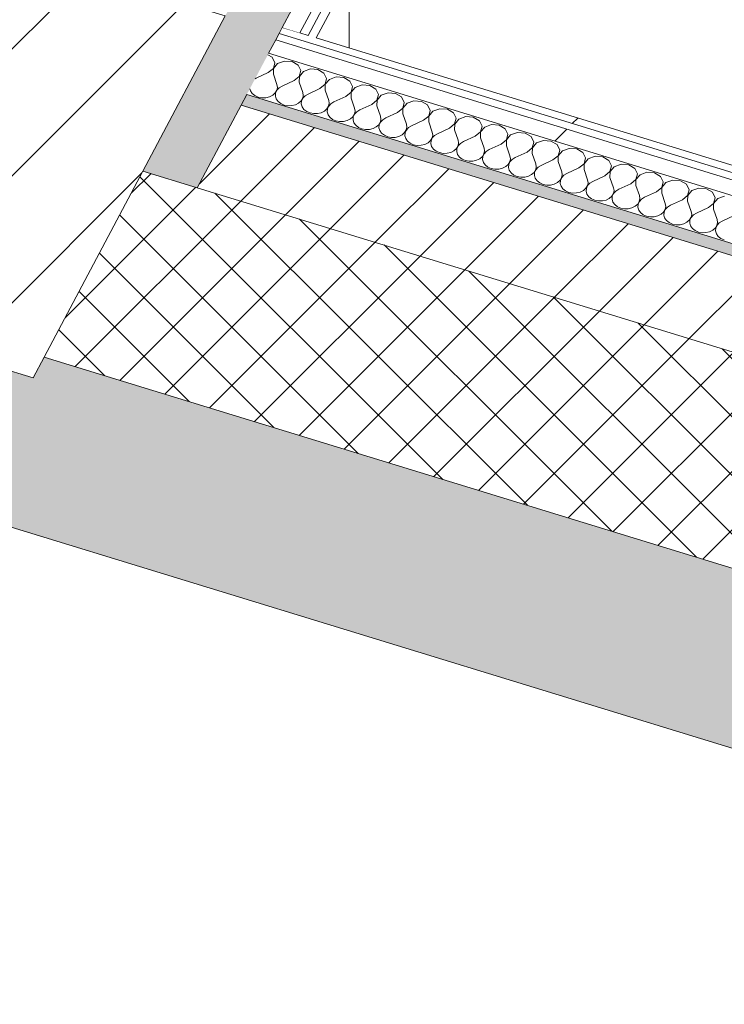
# Model space of a CAD drawing. Header units: millimetres. Extents: x -2220 to 52371, y -4077 to 6953.
# Tile 85 of 228: x 6529 to 7039, y -3270 to -2556. Entities that reach past the tile are written whole.
import ezdxf

# ---------------------------------------------------------------- set-up
doc = ezdxf.new("R2010")
doc.units = ezdxf.units.MM
doc.header["$MEASUREMENT"] = 0
doc.linetypes.add('Wipeout_Contour', pattern=[1000, 0, -1000])
for name, color, linetype in [('10_ESTR_Pilars', 7, 'Continuous'), ('12_FAÇ_Façana', 7, 'Continuous'), ('Nuevo_08_E_Envans secs', 7, 'Continuous')]:
    doc.layers.add(name, color=color, linetype=linetype)
for name, color, linetype, lineweight in [('10_ESTR_Pilars_Pluma_Nº__28', 7, 'Continuous', 20), ('10_ESTR_Pilars_Pluma_Nº__42', 8, 'Continuous', 25), ('12_FAÇ_Façana_Pluma_Nº__2', 8, 'Continuous', 5), ('12_FAÇ_Façana_Pluma_Nº__7', 7, 'Continuous', 5), ('Nuevo_08_E_Envans secs_Pluma_Nº__1', 7, 'Continuous', 5), ('Nuevo_08_E_Envans secs_Pluma_Nº__47', 7, 'Continuous', 20)]:
    doc.layers.add(name, color=color, linetype=linetype, lineweight=lineweight)
for name, color, linetype, lineweight, true_color in [('12_FAÇ_Façana_Pluma_Nº__102', 7, 'Continuous', 5, 0xcccccc), ('12_FAÇ_Façana_Pluma_Nº__174', 7, 'Continuous', 13, 0xe4ad2c), ('12_FAÇ_Façana_Pluma_Nº__176', 7, 'Continuous', 15, 0x93a0c6), ('Nuevo_08_E_Envans secs_Pluma_Nº__102', 7, 'Continuous', 5, 0xcccccc), ('Nuevo_08_E_Envans secs_Pluma_Nº__171', 171, 'Continuous', 13, 0xaaaaff), ('Nuevo_08_E_Envans secs_Pluma_Nº__177', 7, 'Continuous', 15, 0xf7e046)]:
    doc.layers.add(name, color=color, linetype=linetype, lineweight=lineweight, true_color=true_color)
pattern_1 = [(45, (0, 0), (-183.848, 183.848), [195, -65]), (45, (7e-14, 183.85), (-183.848, 183.848), [195, -65])]

# ---------------------------------------------------------------- blocks, each defined once
blk = doc.blocks.new('Elem Sección_14_1')
at = {"layer": '12_FAÇ_Façana_Pluma_Nº__102', "linetype": 'Continuous', "lineweight": 0, "true_color": 0xe5e5e5}
blk.add_hatch(color=254, dxfattribs=at).paths.add_polyline_path([(778.79, -1161.36), (9655.75, -3885.6), (9715.31, -3773.22), (6546.37, -2800.71), (6538.43, -2815.7), (6095.56, -2679.79), (6103.5, -2664.8), (838.34, -1048.99)])
at = {"layer": '12_FAÇ_Façana_Pluma_Nº__174', "linetype": 'Continuous', "lineweight": 13, "true_color": 0xe4ad2c}
h = blk.add_hatch(dxfattribs=at)
h.set_pattern_fill('SATE_Aislamiento_0001', color=42, style=0, pattern_type=2)
h.set_pattern_definition([(45, (0, 0), (-21.2132, 21.2132), []), (135, (0, 0), (21.2132, 21.2132), [])])
h.paths.add_polyline_path([(9715.31, -3773.22), (9786.77, -3638.37), (6657.2, -2677.95), (6617.83, -2665.87), (6546.37, -2800.71)])
at = {"layer": '12_FAÇ_Façana_Pluma_Nº__176', "linetype": 'Continuous', "lineweight": 0, "true_color": 0x495063}
blk.add_hatch(color=251, dxfattribs=at).paths.add_polyline_path([(9818.54, -3578.44), (9822.51, -3570.95), (6692.93, -2610.52), (6688.96, -2618.01)])
at = {"layer": '12_FAÇ_Façana_Pluma_Nº__2', "linetype": 'Continuous', "lineweight": 5}
h = blk.add_hatch(dxfattribs=at)
h.set_pattern_fill('Ceramic_0001', color=8, style=0, pattern_type=2)
h.set_pattern_definition([(45, (0, 0), (-21.2132, 21.2132), [])])
h.paths.add_polyline_path([(6688.96, -2618.01), (6657.2, -2677.95), (9786.77, -3638.37), (9818.54, -3578.44)])
at = {"layer": '12_FAÇ_Façana_Pluma_Nº__7', "color": 7, "linetype": 'Continuous', "lineweight": 5}
for p, q in [((813.23, -1171.93), (9655.75, -3885.6)), ((6692.93, -2610.52), (9822.51, -3570.95)), ((6688.96, -2618.01), (9818.54, -3578.44)), ((6546.37, -2800.71), (9715.31, -3773.22))]:
    blk.add_line(p, q, dxfattribs=at)
at = {"layer": '12_FAÇ_Façana_Pluma_Nº__7', "color": 7, "linetype": 'Continuous', "lineweight": 5, "flags": 128}
blk.add_lwpolyline([(6617.83, -2665.87), (6657.2, -2677.95), (9786.77, -3638.37)], dxfattribs=at)
blk = doc.blocks.new('Elem Sección_28_1')
at = {"color": 254, "linetype": 'Wipeout_Contour', "lineweight": 0, "ltscale": 27613.400317}
blk.add_wipeout([(6234.52, -2417.58), (6095.56, -2679.79), (6538.43, -2815.7), (6677.39, -2553.49)], dxfattribs=at).dxf.layer = '10_ESTR_Pilars'
at = {"layer": '10_ESTR_Pilars_Pluma_Nº__42', "linetype": 'Continuous', "lineweight": 25}
h = blk.add_hatch(dxfattribs=at)
h.set_pattern_fill('00_GCT_trama_45º_e1_400__05', color=8, style=0, pattern_type=2)
h.set_pattern_definition([(45, (0, 0), (-45.96194, 45.96194), [])])
h.paths.add_polyline_path([(6234.52, -2417.58), (6095.56, -2679.79), (6538.43, -2815.7), (6677.39, -2553.49)])
at = {"layer": '10_ESTR_Pilars_Pluma_Nº__28', "color": 7, "linetype": 'Continuous', "lineweight": 20}
for p, q in [((6234.52, -2417.58), (6677.39, -2553.49)), ((6095.56, -2679.79), (6538.43, -2815.7))]:
    blk.add_line(p, q, dxfattribs=at)
at = {"layer": '10_ESTR_Pilars_Pluma_Nº__28', "color": 7, "linetype": 'Continuous', "lineweight": 20, "flags": 128}
for points in [[(6234.52, -2417.58), (6174.97, -2529.96), (6103.5, -2664.8), (6095.56, -2679.79)], [(6677.39, -2553.49), (6617.83, -2665.87), (6546.37, -2800.71), (6538.43, -2815.7)]]:
    blk.add_lwpolyline(points, dxfattribs=at)
blk = doc.blocks.new('*X134')
at = {"layer": 'Nuevo_08_E_Envans secs_Pluma_Nº__102', "color": 254, "linetype": 'Continuous', "lineweight": 5, "true_color": 0xcccccc}
for p, q in [((6711.41, -2583.42), (6708.28, -2581.57)), ((6713.34, -2587.36), (6711.41, -2583.42)), ((6712.26, -2591.48), (6713.34, -2587.36)), ((6715.32, -2587.97), (6712.34, -2591.51)), ((6720.3, -2586.15), (6715.32, -2587.97)), ((6725.8, -2586.6), (6720.3, -2586.15)), ((6730.16, -2589.18), (6725.8, -2586.6)), ((6732.09, -2593.11), (6730.16, -2589.18)), ((6708.5, -2594.56), (6699.85, -2598.54)), ((6708.5, -2594.56), (6712.26, -2591.48)), ((6712.34, -2591.51), (6712.25, -2595.71)), ((6712.25, -2595.71), (6714.85, -2603.15)), ((6731.01, -2597.24), (6732.09, -2593.11)), ((6734.07, -2593.72), (6731.09, -2597.26)), ((6739.05, -2591.9), (6734.07, -2593.72)), ((6744.54, -2592.35), (6739.05, -2591.9)), ((6748.9, -2594.93), (6744.54, -2592.35)), ((6750.83, -2598.87), (6748.9, -2594.93)), ((6699.85, -2598.54), (6699, -2599.07)), ((6715.18, -2605.25), (6714.85, -2603.15)), ((6727.24, -2600.31), (6718.59, -2604.3)), ((6727.24, -2600.31), (6731.01, -2597.24)), ((6731.09, -2597.26), (6730.99, -2601.46)), ((6730.99, -2601.46), (6733.59, -2608.9)), ((6745.99, -2606.07), (6749.76, -2602.99)), ((6749.83, -2603.01), (6749.74, -2607.22)), ((6749.76, -2602.99), (6750.83, -2598.87)), ((6752.81, -2599.47), (6749.83, -2603.01)), ((6757.79, -2597.66), (6752.81, -2599.47)), ((6763.29, -2598.1), (6757.79, -2597.66)), ((6767.65, -2600.68), (6763.29, -2598.1)), ((6769.58, -2604.62), (6767.65, -2600.68)), ((6776.54, -2603.41), (6771.56, -2605.23)), ((6782.03, -2603.86), (6776.54, -2603.41)), ((6786.39, -2606.43), (6782.03, -2603.86)), ((6695.17, -2606.3), (6695.61, -2607.82)), ((6695.61, -2607.82), (6696.93, -2609.68)), ((6696.93, -2609.68), (6698.88, -2611.2)), ((6709.45, -2612.06), (6711.77, -2610.89)), ((6711.77, -2610.89), (6713.59, -2609.28)), ((6713.59, -2609.28), (6714.75, -2607.35)), ((6713.91, -2609.38), (6713.75, -2611.5)), ((6714.83, -2607.37), (6713.91, -2609.38)), ((6714.75, -2607.35), (6715.18, -2605.25)), ((6716.43, -2605.63), (6714.83, -2607.37)), ((6718.59, -2604.3), (6716.43, -2605.63)), ((6733.5, -2613.1), (6733.93, -2611.01)), ((6733.93, -2611.01), (6733.59, -2608.9)), ((6737.34, -2610.05), (6735.18, -2611.39)), ((6745.99, -2606.07), (6737.34, -2610.05)), ((6749.74, -2607.22), (6752.34, -2614.65)), ((6764.73, -2611.82), (6768.5, -2608.74)), ((6768.58, -2608.77), (6768.48, -2612.97)), ((6768.5, -2608.74), (6769.58, -2604.62)), ((6771.56, -2605.23), (6768.58, -2608.77)), ((6788.33, -2610.37), (6786.39, -2606.43)), ((6787.25, -2614.5), (6788.33, -2610.37)), ((6790.3, -2610.98), (6787.32, -2614.52)), ((6795.29, -2609.16), (6790.3, -2610.98)), ((6800.78, -2609.61), (6795.29, -2609.16)), ((6805.14, -2612.19), (6800.78, -2609.61)), ((6698.88, -2611.2), (6701.3, -2612.26)), ((6701.3, -2612.26), (6704, -2612.77)), ((6704, -2612.77), (6706.79, -2612.71)), ((6706.79, -2612.71), (6709.45, -2612.06)), ((6713.75, -2611.5), (6714.35, -2613.57)), ((6714.35, -2613.57), (6715.68, -2615.44)), ((6715.68, -2615.44), (6717.63, -2616.96)), ((6717.63, -2616.96), (6720.04, -2618.01)), ((6720.04, -2618.01), (6722.75, -2618.53)), ((6725.54, -2618.46), (6728.19, -2617.81)), ((6728.19, -2617.81), (6730.52, -2616.64)), ((6730.52, -2616.64), (6732.33, -2615.03)), ((6732.33, -2615.03), (6733.5, -2613.1)), ((6732.66, -2615.13), (6732.5, -2617.25)), ((6732.5, -2617.25), (6733.1, -2619.32)), ((6733.57, -2613.13), (6732.66, -2615.13)), ((6735.18, -2611.39), (6733.57, -2613.13)), ((6752.24, -2618.86), (6752.68, -2616.76)), ((6753.92, -2617.14), (6752.32, -2618.88)), ((6752.68, -2616.76), (6752.34, -2614.65)), ((6756.09, -2615.8), (6753.92, -2617.14)), ((6764.73, -2611.82), (6756.09, -2615.8)), ((6768.48, -2612.97), (6771.08, -2620.4)), ((6783.48, -2617.57), (6774.83, -2621.55)), ((6783.48, -2617.57), (6787.25, -2614.5)), ((6787.32, -2614.52), (6787.23, -2618.72)), ((6807.07, -2616.13), (6805.14, -2612.19)), ((6805.99, -2620.25), (6807.07, -2616.13)), ((6809.05, -2616.73), (6806.07, -2620.27)), ((6814.03, -2614.91), (6809.05, -2616.73)), ((6819.52, -2615.36), (6814.03, -2614.91)), ((6823.89, -2617.94), (6819.52, -2615.36)), ((6825.82, -2621.88), (6823.89, -2617.94)), ((6722.75, -2618.53), (6725.54, -2618.46)), ((6733.1, -2619.32), (6734.43, -2621.19)), ((6734.43, -2621.19), (6736.37, -2622.71)), ((6736.37, -2622.71), (6738.79, -2623.77)), ((6738.79, -2623.77), (6741.49, -2624.28)), ((6741.49, -2624.28), (6744.28, -2624.21)), ((6744.28, -2624.21), (6746.94, -2623.57)), ((6746.94, -2623.57), (6749.26, -2622.39)), ((6749.26, -2622.39), (6751.08, -2620.78)), ((6751.08, -2620.78), (6752.24, -2618.86)), ((6751.4, -2620.88), (6751.24, -2623)), ((6751.24, -2623), (6751.85, -2625.07)), ((6752.32, -2618.88), (6751.4, -2620.88)), ((6751.85, -2625.07), (6753.17, -2626.94)), ((6769.82, -2626.54), (6770.99, -2624.61)), ((6771.07, -2624.63), (6770.15, -2626.64)), ((6770.99, -2624.61), (6771.42, -2622.51)), ((6772.67, -2622.89), (6771.07, -2624.63)), ((6771.42, -2622.51), (6771.08, -2620.4)), ((6774.83, -2621.55), (6772.67, -2622.89)), ((6787.23, -2618.72), (6789.83, -2626.16)), ((6802.23, -2623.33), (6793.58, -2627.31)), ((6802.23, -2623.33), (6805.99, -2620.25)), ((6806.07, -2620.27), (6805.98, -2624.48)), ((6805.98, -2624.48), (6808.57, -2631.91)), ((6824.74, -2626), (6825.82, -2621.88)), ((6827.8, -2622.49), (6824.81, -2626.02)), ((6832.78, -2620.67), (6827.8, -2622.49)), ((6838.27, -2621.11), (6832.78, -2620.67)), ((6842.63, -2623.69), (6838.27, -2621.11)), ((6844.56, -2627.63), (6842.63, -2623.69)), ((6753.17, -2626.94), (6755.12, -2628.46)), ((6755.12, -2628.46), (6757.53, -2629.52)), ((6757.53, -2629.52), (6760.24, -2630.03)), ((6760.24, -2630.03), (6763.03, -2629.97)), ((6763.03, -2629.97), (6765.68, -2629.32)), ((6765.68, -2629.32), (6768.01, -2628.15)), ((6768.01, -2628.15), (6769.82, -2626.54)), ((6770.15, -2626.64), (6769.99, -2628.75)), ((6769.99, -2628.75), (6770.59, -2630.83)), ((6770.59, -2630.83), (6771.92, -2632.69)), ((6786.75, -2633.9), (6788.57, -2632.29)), ((6788.57, -2632.29), (6789.74, -2630.36)), ((6788.89, -2632.39), (6788.73, -2634.51)), ((6789.81, -2630.38), (6788.89, -2632.39)), ((6789.74, -2630.36), (6790.17, -2628.26)), ((6791.41, -2628.65), (6789.81, -2630.38)), ((6790.17, -2628.26), (6789.83, -2626.16)), ((6793.58, -2627.31), (6791.41, -2628.65)), ((6808.91, -2634.02), (6808.57, -2631.91)), ((6820.97, -2629.08), (6812.32, -2633.06)), ((6820.97, -2629.08), (6824.74, -2626)), ((6824.81, -2626.02), (6824.72, -2630.23)), ((6824.72, -2630.23), (6827.32, -2637.66)), ((6839.72, -2634.83), (6843.48, -2631.75)), ((6843.56, -2631.78), (6843.47, -2635.98)), ((6843.48, -2631.75), (6844.56, -2627.63)), ((6846.54, -2628.24), (6843.56, -2631.78)), ((6851.52, -2626.42), (6846.54, -2628.24)), ((6857.01, -2626.87), (6851.52, -2626.42)), ((6861.38, -2629.44), (6857.01, -2626.87)), ((6863.31, -2633.38), (6861.38, -2629.44)), ((6870.27, -2632.17), (6865.29, -2633.99)), ((6875.76, -2632.62), (6870.27, -2632.17)), ((6771.92, -2632.69), (6773.86, -2634.21)), ((6773.86, -2634.21), (6776.28, -2635.27)), ((6776.28, -2635.27), (6778.99, -2635.79)), ((6778.99, -2635.79), (6781.77, -2635.72)), ((6781.77, -2635.72), (6784.43, -2635.07)), ((6784.43, -2635.07), (6786.75, -2633.9)), ((6788.73, -2634.51), (6789.34, -2636.58)), ((6789.34, -2636.58), (6790.66, -2638.45)), ((6790.66, -2638.45), (6792.61, -2639.97)), ((6803.17, -2640.83), (6805.5, -2639.65)), ((6805.5, -2639.65), (6807.31, -2638.04)), ((6807.31, -2638.04), (6808.48, -2636.11)), ((6807.64, -2638.14), (6807.48, -2640.26)), ((6808.56, -2636.14), (6807.64, -2638.14)), ((6808.48, -2636.11), (6808.91, -2634.02)), ((6810.16, -2634.4), (6808.56, -2636.14)), ((6812.32, -2633.06), (6810.16, -2634.4)), ((6827.66, -2639.77), (6827.32, -2637.66)), ((6831.07, -2638.81), (6828.9, -2640.15)), ((6839.72, -2634.83), (6831.07, -2638.81)), ((6843.47, -2635.98), (6846.06, -2643.42)), ((6858.46, -2640.58), (6862.23, -2637.51)), ((6862.3, -2637.53), (6862.21, -2641.73)), ((6862.23, -2637.51), (6863.31, -2633.38)), ((6865.29, -2633.99), (6862.3, -2637.53)), ((6880.12, -2635.2), (6875.76, -2632.62)), ((6882.05, -2639.14), (6880.12, -2635.2)), ((6880.97, -2643.26), (6882.05, -2639.14)), ((6889.01, -2637.93), (6884.03, -2639.74)), ((6894.51, -2638.37), (6889.01, -2637.93)), ((6898.87, -2640.95), (6894.51, -2638.37)), ((6792.61, -2639.97), (6795.03, -2641.02)), ((6795.03, -2641.02), (6797.73, -2641.54)), ((6797.73, -2641.54), (6800.52, -2641.47)), ((6800.52, -2641.47), (6803.17, -2640.83)), ((6807.48, -2640.26), (6808.08, -2642.33)), ((6808.08, -2642.33), (6809.41, -2644.2)), ((6809.41, -2644.2), (6811.35, -2645.72)), ((6811.35, -2645.72), (6813.77, -2646.78)), ((6813.77, -2646.78), (6816.48, -2647.29)), ((6819.26, -2647.22), (6821.92, -2646.58)), ((6821.92, -2646.58), (6824.24, -2645.41)), ((6824.24, -2645.41), (6826.06, -2643.79)), ((6826.06, -2643.79), (6827.23, -2641.87)), ((6826.39, -2643.89), (6826.22, -2646.01)), ((6826.22, -2646.01), (6826.83, -2648.08)), ((6827.3, -2641.89), (6826.39, -2643.89)), ((6827.23, -2641.87), (6827.66, -2639.77)), ((6828.9, -2640.15), (6827.3, -2641.89)), ((6845.97, -2647.62), (6846.4, -2645.52)), ((6847.65, -2645.9), (6846.05, -2647.64)), ((6846.4, -2645.52), (6846.06, -2643.42)), ((6849.81, -2644.57), (6847.65, -2645.9)), ((6858.46, -2640.58), (6849.81, -2644.57)), ((6862.21, -2641.73), (6864.81, -2649.17)), ((6877.21, -2646.34), (6868.56, -2650.32)), ((6877.21, -2646.34), (6880.97, -2643.26)), ((6881.05, -2643.28), (6880.96, -2647.49)), ((6884.03, -2639.74), (6881.05, -2643.28)), ((6900.8, -2644.89), (6898.87, -2640.95)), ((6899.72, -2649.01), (6900.8, -2644.89)), ((6902.78, -2645.5), (6899.8, -2649.04)), ((6907.76, -2643.68), (6902.78, -2645.5)), ((6913.25, -2644.13), (6907.76, -2643.68)), ((6917.61, -2646.7), (6913.25, -2644.13)), ((6919.54, -2650.64), (6917.61, -2646.7)), ((6816.48, -2647.29), (6819.26, -2647.22)), ((6826.83, -2648.08), (6828.15, -2649.95)), ((6828.15, -2649.95), (6830.1, -2651.47)), ((6830.1, -2651.47), (6832.52, -2652.53)), ((6832.52, -2652.53), (6835.22, -2653.04)), ((6835.22, -2653.04), (6838.01, -2652.98)), ((6838.01, -2652.98), (6840.67, -2652.33)), ((6840.67, -2652.33), (6842.99, -2651.16)), ((6842.99, -2651.16), (6844.81, -2649.55)), ((6844.81, -2649.55), (6845.97, -2647.62)), ((6845.13, -2649.65), (6844.97, -2651.77)), ((6844.97, -2651.77), (6845.57, -2653.84)), ((6846.05, -2647.64), (6845.13, -2649.65)), ((6845.57, -2653.84), (6846.9, -2655.7)), ((6863.55, -2655.3), (6864.72, -2653.37)), ((6864.79, -2653.4), (6863.88, -2655.4)), ((6864.72, -2653.37), (6865.15, -2651.27)), ((6866.4, -2651.66), (6864.79, -2653.4)), ((6865.15, -2651.27), (6864.81, -2649.17)), ((6868.56, -2650.32), (6866.4, -2651.66)), ((6880.96, -2647.49), (6883.56, -2654.92)), ((6895.95, -2652.09), (6887.31, -2656.07)), ((6895.95, -2652.09), (6899.72, -2649.01)), ((6899.8, -2649.04), (6899.7, -2653.24)), ((6899.7, -2653.24), (6902.3, -2660.67)), ((6918.47, -2654.77), (6919.54, -2650.64)), ((6921.52, -2651.25), (6918.54, -2654.79)), ((6926.5, -2649.43), (6921.52, -2651.25)), ((6932, -2649.88), (6926.5, -2649.43)), ((6936.36, -2652.46), (6932, -2649.88)), ((6938.29, -2656.39), (6936.36, -2652.46)), ((6846.9, -2655.7), (6848.84, -2657.23)), ((6848.84, -2657.23), (6851.26, -2658.28)), ((6851.26, -2658.28), (6853.97, -2658.8)), ((6853.97, -2658.8), (6856.75, -2658.73)), ((6856.75, -2658.73), (6859.41, -2658.08)), ((6859.41, -2658.08), (6861.74, -2656.91)), ((6861.74, -2656.91), (6863.55, -2655.3)), ((6863.88, -2655.4), (6863.71, -2657.52)), ((6863.71, -2657.52), (6864.32, -2659.59)), ((6864.32, -2659.59), (6865.64, -2661.46)), ((6880.48, -2662.66), (6882.3, -2661.05)), ((6882.3, -2661.05), (6883.46, -2659.12)), ((6883.54, -2659.15), (6882.62, -2661.15)), ((6883.46, -2659.12), (6883.89, -2657.03)), ((6885.14, -2657.41), (6883.54, -2659.15)), ((6883.89, -2657.03), (6883.56, -2654.92)), ((6887.31, -2656.07), (6885.14, -2657.41)), ((6902.64, -2662.78), (6902.3, -2660.67)), ((6914.7, -2657.84), (6906.05, -2661.82)), ((6914.7, -2657.84), (6918.47, -2654.77)), ((6918.54, -2654.79), (6918.45, -2658.99)), ((6918.45, -2658.99), (6921.05, -2666.43)), ((6933.44, -2663.59), (6937.21, -2660.52)), ((6937.29, -2660.54), (6937.19, -2664.75)), ((6937.21, -2660.52), (6938.29, -2656.39)), ((6940.27, -2657), (6937.29, -2660.54)), ((6945.25, -2655.18), (6940.27, -2657)), ((6950.74, -2655.63), (6945.25, -2655.18)), ((6955.11, -2658.21), (6950.74, -2655.63)), ((6957.04, -2662.15), (6955.11, -2658.21)), ((6964, -2660.94), (6959.01, -2662.75)), ((6969.49, -2661.38), (6964, -2660.94)), ((6865.64, -2661.46), (6867.59, -2662.98)), ((6867.59, -2662.98), (6870.01, -2664.04)), ((6870.01, -2664.04), (6872.71, -2664.55)), ((6872.71, -2664.55), (6875.5, -2664.48)), ((6875.5, -2664.48), (6878.16, -2663.84)), ((6878.16, -2663.84), (6880.48, -2662.66)), ((6882.62, -2661.15), (6882.46, -2663.27)), ((6882.46, -2663.27), (6883.07, -2665.34)), ((6883.07, -2665.34), (6884.39, -2667.21)), ((6884.39, -2667.21), (6886.34, -2668.73)), ((6899.23, -2668.42), (6901.04, -2666.81)), ((6901.04, -2666.81), (6902.21, -2664.88)), ((6901.37, -2666.91), (6901.21, -2669.02)), ((6902.28, -2664.9), (6901.37, -2666.91)), ((6902.21, -2664.88), (6902.64, -2662.78)), ((6903.89, -2663.16), (6902.28, -2664.9)), ((6906.05, -2661.82), (6903.89, -2663.16)), ((6921.39, -2668.53), (6921.05, -2666.43)), ((6924.8, -2667.58), (6922.63, -2668.92)), ((6933.44, -2663.59), (6924.8, -2667.58)), ((6937.19, -2664.75), (6939.79, -2672.18)), ((6952.19, -2669.35), (6955.96, -2666.27)), ((6956.03, -2666.29), (6955.94, -2670.5)), ((6955.96, -2666.27), (6957.04, -2662.15)), ((6959.01, -2662.75), (6956.03, -2666.29)), ((6973.85, -2663.96), (6969.49, -2661.38)), ((6975.78, -2667.9), (6973.85, -2663.96)), ((6974.7, -2672.02), (6975.78, -2667.9)), ((6982.74, -2666.69), (6977.76, -2668.51)), ((6988.23, -2667.14), (6982.74, -2666.69)), ((6992.6, -2669.71), (6988.23, -2667.14)), ((6886.34, -2668.73), (6888.75, -2669.79)), ((6888.75, -2669.79), (6891.46, -2670.3)), ((6891.46, -2670.3), (6894.25, -2670.23)), ((6894.25, -2670.23), (6896.9, -2669.59)), ((6896.9, -2669.59), (6899.23, -2668.42)), ((6901.21, -2669.02), (6901.81, -2671.1)), ((6901.81, -2671.1), (6903.14, -2672.96)), ((6903.14, -2672.96), (6905.08, -2674.48)), ((6905.08, -2674.48), (6907.5, -2675.54)), ((6915.65, -2675.34), (6917.97, -2674.17)), ((6917.97, -2674.17), (6919.79, -2672.56)), ((6919.79, -2672.56), (6920.95, -2670.63)), ((6920.11, -2672.66), (6919.95, -2674.78)), ((6919.95, -2674.78), (6920.56, -2676.85)), ((6921.03, -2670.65), (6920.11, -2672.66)), ((6920.95, -2670.63), (6921.39, -2668.53)), ((6922.63, -2668.92), (6921.03, -2670.65)), ((6939.7, -2676.38), (6940.13, -2674.29)), ((6941.38, -2674.67), (6939.78, -2676.41)), ((6940.13, -2674.29), (6939.79, -2672.18)), ((6943.54, -2673.33), (6941.38, -2674.67)), ((6952.19, -2669.35), (6943.54, -2673.33)), ((6955.94, -2670.5), (6958.54, -2677.93)), ((6970.94, -2675.1), (6962.29, -2679.08)), ((6970.94, -2675.1), (6974.7, -2672.02)), ((6974.78, -2672.05), (6974.69, -2676.25)), ((6977.76, -2668.51), (6974.78, -2672.05)), ((6994.53, -2673.65), (6992.6, -2669.71)), ((6993.45, -2677.78), (6994.53, -2673.65)), ((6996.51, -2674.26), (6993.52, -2677.8)), ((7001.49, -2672.44), (6996.51, -2674.26)), ((7006.98, -2672.89), (7001.49, -2672.44)), ((7011.34, -2675.47), (7006.98, -2672.89)), ((6907.5, -2675.54), (6910.2, -2676.06)), ((6910.2, -2676.06), (6912.99, -2675.99)), ((6912.99, -2675.99), (6915.65, -2675.34)), ((6920.56, -2676.85), (6921.88, -2678.72)), ((6921.88, -2678.72), (6923.83, -2680.24)), ((6923.83, -2680.24), (6926.24, -2681.29)), ((6926.24, -2681.29), (6928.95, -2681.81)), ((6928.95, -2681.81), (6931.74, -2681.74)), ((6931.74, -2681.74), (6934.39, -2681.1)), ((6934.39, -2681.1), (6936.72, -2679.92)), ((6936.72, -2679.92), (6938.53, -2678.31)), ((6938.53, -2678.31), (6939.7, -2676.38)), ((6938.86, -2678.41), (6938.7, -2680.53)), ((6938.7, -2680.53), (6939.3, -2682.6)), ((6939.78, -2676.41), (6938.86, -2678.41)), ((6957.28, -2684.06), (6958.45, -2682.14)), ((6958.52, -2682.16), (6957.6, -2684.16)), ((6958.45, -2682.14), (6958.88, -2680.04)), ((6960.12, -2680.42), (6958.52, -2682.16)), ((6958.88, -2680.04), (6958.54, -2677.93)), ((6962.29, -2679.08), (6960.12, -2680.42)), ((6974.69, -2676.25), (6977.28, -2683.68)), ((6989.68, -2680.85), (6981.03, -2684.84)), ((6989.68, -2680.85), (6993.45, -2677.78)), ((6993.52, -2677.8), (6993.43, -2682)), ((6993.43, -2682), (6996.03, -2689.44)), ((7013.27, -2679.41), (7011.34, -2675.47)), ((7012.19, -2683.53), (7013.27, -2679.41)), ((7015.25, -2680.01), (7012.27, -2683.55)), ((7020.23, -2678.2), (7015.25, -2680.01)), ((7025.72, -2678.64), (7020.23, -2678.2)), ((7030.09, -2681.22), (7025.72, -2678.64)), ((7032.02, -2685.16), (7030.09, -2681.22)), ((6939.3, -2682.6), (6940.63, -2684.47)), ((6940.63, -2684.47), (6942.57, -2685.99)), ((6942.57, -2685.99), (6944.99, -2687.05)), ((6944.99, -2687.05), (6947.7, -2687.56)), ((6947.7, -2687.56), (6950.48, -2687.49)), ((6950.48, -2687.49), (6953.14, -2686.85)), ((6953.14, -2686.85), (6955.46, -2685.68)), ((6955.46, -2685.68), (6957.28, -2684.06)), ((6957.6, -2684.16), (6957.44, -2686.28)), ((6957.44, -2686.28), (6958.05, -2688.35)), ((6958.05, -2688.35), (6959.37, -2690.22)), ((6976.02, -2689.82), (6977.19, -2687.89)), ((6977.27, -2687.91), (6976.35, -2689.92)), ((6977.19, -2687.89), (6977.62, -2685.79)), ((6978.87, -2686.17), (6977.27, -2687.91)), ((6977.62, -2685.79), (6977.28, -2683.68)), ((6981.03, -2684.84), (6978.87, -2686.17)), ((6996.37, -2691.54), (6996.03, -2689.44)), ((7008.43, -2686.61), (6999.78, -2690.59)), ((7008.43, -2686.61), (7012.19, -2683.53)), ((7012.27, -2683.55), (7012.18, -2687.76)), ((7012.18, -2687.76), (7014.78, -2695.19)), ((7027.17, -2692.36), (7030.94, -2689.28)), ((7031.01, -2689.31), (7030.92, -2693.51)), ((7030.94, -2689.28), (7032.02, -2685.16)), ((7034, -2685.77), (7031.01, -2689.31)), ((7038.98, -2683.95), (7034, -2685.77)), ((6959.37, -2690.22), (6961.32, -2691.74)), ((6961.32, -2691.74), (6963.74, -2692.8)), ((6963.74, -2692.8), (6966.44, -2693.31)), ((6966.44, -2693.31), (6969.23, -2693.25)), ((6969.23, -2693.25), (6971.88, -2692.6)), ((6971.88, -2692.6), (6974.21, -2691.43)), ((6974.21, -2691.43), (6976.02, -2689.82)), ((6976.35, -2689.92), (6976.19, -2692.04)), ((6976.19, -2692.04), (6976.79, -2694.11)), ((6976.79, -2694.11), (6978.12, -2695.97)), ((6978.12, -2695.97), (6980.06, -2697.49)), ((6992.95, -2697.18), (6994.77, -2695.57)), ((6994.77, -2695.57), (6995.94, -2693.64)), ((6995.1, -2695.67), (6994.93, -2697.79)), ((6996.01, -2693.66), (6995.1, -2695.67)), ((6995.94, -2693.64), (6996.37, -2691.54)), ((6997.61, -2691.93), (6996.01, -2693.66)), ((6999.78, -2690.59), (6997.61, -2691.93)), ((7015.11, -2697.3), (7014.78, -2695.19)), ((7018.52, -2696.34), (7016.36, -2697.68)), ((7027.17, -2692.36), (7018.52, -2696.34)), ((7030.92, -2693.51), (7033.52, -2700.94)), ((6980.06, -2697.49), (6982.48, -2698.55)), ((6982.48, -2698.55), (6985.19, -2699.07)), ((6985.19, -2699.07), (6987.97, -2699)), ((6987.97, -2699), (6990.63, -2698.35)), ((6990.63, -2698.35), (6992.95, -2697.18)), ((6994.93, -2697.79), (6995.54, -2699.86)), ((6995.54, -2699.86), (6996.86, -2701.73)), ((6996.86, -2701.73), (6998.81, -2703.25)), ((6998.81, -2703.25), (7001.23, -2704.3)), ((7009.38, -2704.11), (7011.7, -2702.93)), ((7011.7, -2702.93), (7013.52, -2701.32)), ((7013.52, -2701.32), (7014.68, -2699.39)), ((7013.84, -2701.42), (7013.68, -2703.54)), ((7013.68, -2703.54), (7014.28, -2705.61)), ((7014.76, -2699.42), (7013.84, -2701.42)), ((7014.68, -2699.39), (7015.11, -2697.3)), ((7016.36, -2697.68), (7014.76, -2699.42)), ((7033.43, -2705.15), (7033.86, -2703.05)), ((7035.11, -2703.43), (7033.5, -2705.17)), ((7033.86, -2703.05), (7033.52, -2700.94)), ((7037.27, -2702.09), (7035.11, -2703.43)), ((7045.92, -2698.11), (7037.27, -2702.09)), ((7001.23, -2704.3), (7003.93, -2704.82)), ((7003.93, -2704.82), (7006.72, -2704.75)), ((7006.72, -2704.75), (7009.38, -2704.11)), ((7014.28, -2705.61), (7015.61, -2707.48)), ((7015.61, -2707.48), (7017.56, -2709)), ((7017.56, -2709), (7019.97, -2710.06)), ((7019.97, -2710.06), (7022.68, -2710.57)), ((7022.68, -2710.57), (7025.46, -2710.5)), ((7025.46, -2710.5), (7028.12, -2709.86)), ((7028.12, -2709.86), (7030.45, -2708.69)), ((7030.45, -2708.69), (7032.26, -2707.07)), ((7032.26, -2707.07), (7033.43, -2705.15)), ((7032.59, -2707.17), (7032.42, -2709.29)), ((7032.42, -2709.29), (7033.03, -2711.37)), ((7033.5, -2705.17), (7032.59, -2707.17)), ((7033.03, -2711.37), (7034.36, -2713.23)), ((7034.36, -2713.23), (7036.3, -2714.75)), ((7036.3, -2714.75), (7038.72, -2715.81))]:
    blk.add_line(p, q, dxfattribs=at)
blk = doc.blocks.new('Elem Sección_107_1')
at = {"layer": 'Nuevo_08_E_Envans secs', "lineweight": 0}
blk.add_blockref('*X134', (0, 0), dxfattribs=at)
at = {"color": 254, "linetype": 'Wipeout_Contour', "lineweight": 0, "ltscale": 35298.272507}
blk.add_wipeout([(9848.31, -3522.26), (6718.74, -2561.83), (6716.36, -2566.32), (9845.93, -3526.75)], dxfattribs=at).dxf.layer = 'Nuevo_08_E_Envans secs'
at = {"layer": 'Nuevo_08_E_Envans secs_Pluma_Nº__171', "linetype": 'Continuous', "lineweight": 13, "true_color": 0xaaaaff}
h = blk.add_hatch(dxfattribs=at)
h.set_pattern_fill('Panellat_HPL_0001', color=161, style=0, pattern_type=2)
h.set_pattern_definition(pattern_1)
h.paths.add_polyline_path([(9848.31, -3522.26), (6718.74, -2561.83), (6716.36, -2566.32), (9845.93, -3526.75)])
at = {"color": 254, "linetype": 'Wipeout_Contour', "lineweight": 0, "ltscale": 35291.339966}
blk.add_wipeout([(9838.39, -3540.98), (9843.55, -3531.25), (6713.98, -2570.82), (6708.81, -2580.56)], dxfattribs=at).dxf.layer = 'Nuevo_08_E_Envans secs'
at = {"layer": 'Nuevo_08_E_Envans secs_Pluma_Nº__177', "linetype": 'Continuous', "lineweight": 15, "true_color": 0xf7e046}
h = blk.add_hatch(dxfattribs=at)
h.set_pattern_fill('Panellat_HPL_0001', color=53, style=0, pattern_type=2)
h.set_pattern_definition(pattern_1)
h.paths.add_polyline_path([(9838.39, -3540.98), (9843.55, -3531.25), (6713.98, -2570.82), (6708.81, -2580.56)])
at = {"layer": 'Nuevo_08_E_Envans secs_Pluma_Nº__1', "color": 7, "linetype": 'Continuous', "lineweight": 5}
for p, q in [((6716.36, -2566.32), (9845.93, -3526.75)), ((6713.98, -2570.82), (9843.55, -3531.25)), ((6743.34, -2569.38), (9848.31, -3522.26)), ((6708.81, -2580.56), (9838.39, -3540.98))]:
    blk.add_line(p, q, dxfattribs=at)
at = {"layer": 'Nuevo_08_E_Envans secs_Pluma_Nº__1', "color": 7, "linetype": 'Continuous', "lineweight": 5, "flags": 128}
blk.add_lwpolyline([(6718.74, -2561.83), (6731.53, -2565.75), (6737.44, -2567.57)], dxfattribs=at)
blk = doc.blocks.new('*X136')
at = {"layer": 'Nuevo_08_E_Envans secs_Pluma_Nº__102', "linetype": 'Continuous', "lineweight": 5, "true_color": 0xcccccc}
blk.add_hatch(color=254, dxfattribs=at).paths.add_polyline_path([(6617.83, -2665.87), (6657.2, -2677.95), (6718.74, -2561.83), (6732.64, -2535.61), (6693.27, -2523.53)])
blk = doc.blocks.new('Elem Sección_108_1')
at = {"layer": 'Nuevo_08_E_Envans secs_Pluma_Nº__1', "color": 7, "linetype": 'Continuous', "lineweight": 5, "flags": 128}
blk.add_lwpolyline([(6692.93, -2610.52), (6688.96, -2618.01), (6657.2, -2677.95)], dxfattribs=at)
at = {"layer": 'Nuevo_08_E_Envans secs', "lineweight": 0}
blk.add_blockref('*X136', (0, 0), dxfattribs=at)
at = {"color": 254, "linetype": 'Wipeout_Contour', "lineweight": 0, "ltscale": 28865.568757}
blk.add_wipeout([(6737.44, -2567.57), (6743.34, -2569.38), (6767.16, -2524.43), (6761.26, -2522.62)], dxfattribs=at).dxf.layer = 'Nuevo_08_E_Envans secs'
at = {"layer": 'Nuevo_08_E_Envans secs_Pluma_Nº__171', "linetype": 'Continuous', "lineweight": 13, "true_color": 0xaaaaff}
h = blk.add_hatch(dxfattribs=at)
h.set_pattern_fill('Panellat_HPL_0001', color=161, style=0, pattern_type=2)
h.set_pattern_definition(pattern_1)
h.paths.add_polyline_path([(6737.44, -2567.57), (6743.34, -2569.38), (6767.16, -2524.43), (6761.26, -2522.62)])
at = {"layer": 'Nuevo_08_E_Envans secs_Pluma_Nº__1', "color": 7, "linetype": 'Continuous', "lineweight": 5}
blk.add_line((6761.26, -2522.62), (6767.16, -2524.43), dxfattribs=at)
at = {"layer": 'Nuevo_08_E_Envans secs_Pluma_Nº__47', "color": 7, "linetype": 'Continuous', "lineweight": 20}
blk.add_line((6767.16, -2576.69), (6767.16, -2524.43), dxfattribs=at)
at = {"color": 254, "linetype": 'Wipeout_Contour', "lineweight": 0, "ltscale": 35993.495518}
blk.add_wipeout([(6718.74, -2561.83), (6731.53, -2565.75), (6750.59, -2529.79), (6737.8, -2525.87), (6732.64, -2535.61)], dxfattribs=at).dxf.layer = 'Nuevo_08_E_Envans secs'
at = {"layer": 'Nuevo_08_E_Envans secs_Pluma_Nº__177', "linetype": 'Continuous', "lineweight": 15, "true_color": 0xf7e046}
h = blk.add_hatch(dxfattribs=at)
h.set_pattern_fill('Panellat_HPL_0001', color=53, style=0, pattern_type=2)
h.set_pattern_definition(pattern_1)
h.paths.add_polyline_path([(6718.74, -2561.83), (6731.53, -2565.75), (6750.59, -2529.79), (6737.8, -2525.87), (6732.64, -2535.61)])
at = {"layer": 'Nuevo_08_E_Envans secs_Pluma_Nº__1', "color": 7, "linetype": 'Continuous', "lineweight": 5}
for p, q in [((6767.16, -2524.43), (6743.34, -2569.38)), ((6750.59, -2529.79), (6731.53, -2565.75)), ((6758.88, -2527.11), (6737.44, -2567.57))]:
    blk.add_line(p, q, dxfattribs=at)
at = {"layer": 'Nuevo_08_E_Envans secs_Pluma_Nº__1', "color": 7, "linetype": 'Continuous', "lineweight": 5, "flags": 128}
blk.add_lwpolyline([(6732.64, -2535.61), (6718.74, -2561.83), (6716.36, -2566.32), (6713.98, -2570.82), (6708.81, -2580.56)], dxfattribs=at)

msp = doc.modelspace()

# ---------------------------------------------------------------- block references
at = {"layer": '12_FAÇ_Façana', "lineweight": 0}
msp.add_blockref('Elem Sección_14_1', (0, 0), dxfattribs=at)

# ---------------------------------------------------------------- next in the draw order: block references
at = {"layer": '10_ESTR_Pilars', "lineweight": 0}
msp.add_blockref('Elem Sección_28_1', (0, 0), dxfattribs=at)
at = {"layer": 'Nuevo_08_E_Envans secs', "lineweight": 0}
msp.add_blockref('Elem Sección_107_1', (0, 0), dxfattribs=at)

# ---------------------------------------------------------------- next in the draw order: block references
msp.add_blockref('Elem Sección_108_1', (0, 0), dxfattribs=at)

doc.saveas('drawing.dxf')
